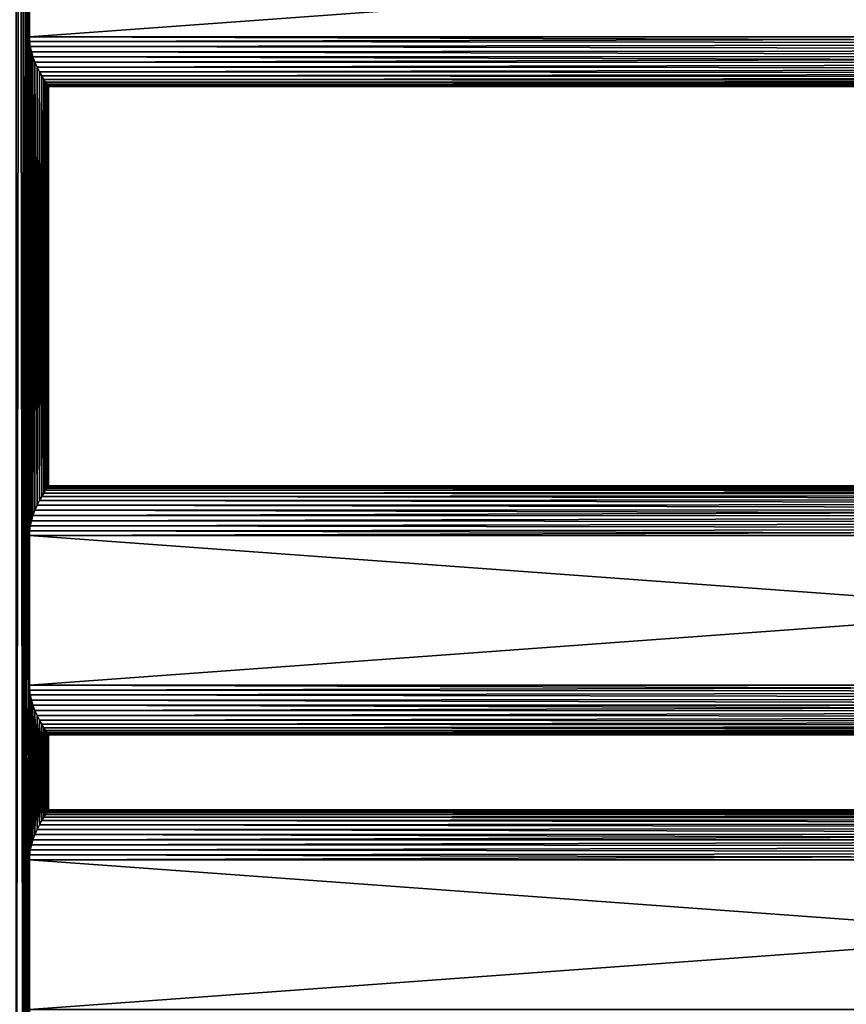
# Model space of a CAD drawing. Extents: x 0 to 500, y -78 to 1006.
# Tile 118 of 256: x 84 to 250, y 96 to 294. Entities that reach past the tile are written whole.
import ezdxf

# ---------------------------------------------------------------- set-up
doc = ezdxf.new("R2010")
doc.units = 0
doc.header["$LTSCALE"] = 65.185185
for name, color, linetype in [('13', 7, 'CONTINUOUS'), ('14', 7, 'CONTINUOUS'), ('15', 7, 'CONTINUOUS'), ('3', 7, 'CONTINUOUS'), ('57', 7, 'CONTINUOUS'), ('58', 7, 'CONTINUOUS'), ('59', 7, 'CONTINUOUS'), ('60', 7, 'CONTINUOUS'), ('74', 7, 'CONTINUOUS'), ('75', 7, 'CONTINUOUS'), ('77', 7, 'CONTINUOUS')]:
    doc.layers.add(name, color=color, linetype=linetype)

msp = doc.modelspace()

# ---------------------------------------------------------------- linework, layer by layer
at = {"layer": '13', "color": 7, "linetype": 'CONTINUOUS'}
for points in [[(86.18, 95.2, -10), (86.18, 125.2, -10), (498, 125.2, -10), (86.18, 95.2, -10)], [(498, 95.2, -10), (86.18, 95.2, -10), (498, 125.2, -10), (498, 95.2, -10)]]:
    msp.add_3dface(points, dxfattribs=at)
at = {"layer": '14', "color": 7, "linetype": 'CONTINUOUS'}
for points in [[(89.06, 133.73, -5.21), (89.4, 134.28, -4.19), (498, 134.08, -4.6), (89.06, 133.73, -5.21)], [(89.4, 134.28, 4.2), (89.06, 133.73, 5.21), (498, 134.08, 4.6), (89.4, 134.28, 4.2)], [(89.4, 134.28, -4.19), (89.66, 134.69, -3.15), (498, 134.62, -3.35), (89.4, 134.28, -4.19)], [(89.66, 134.69, 3.15), (89.4, 134.28, 4.2), (498, 134.62, 3.35), (89.66, 134.69, 3.15)], [(498, 134.08, -4.6), (89.4, 134.28, -4.19), (498, 134.62, -3.35), (498, 134.08, -4.6)], [(498, 134.62, 3.35), (89.4, 134.28, 4.2), (498, 134.08, 4.6), (498, 134.62, 3.35)], [(89.85, 134.98, 2.11), (89.66, 134.69, 3.15), (498, 134.99, 2.03), (89.85, 134.98, 2.11)], [(498, 134.99, 2.03), (89.66, 134.69, 3.15), (498, 134.62, 3.35), (498, 134.99, 2.03)], [(89.66, 134.69, -3.15), (89.85, 134.98, -2.11), (498, 134.62, -3.35), (89.66, 134.69, -3.15)], [(89.85, 134.98, -2.11), (89.96, 135.14, -1.05), (498, 134.99, -2.03), (89.85, 134.98, -2.11)], [(89.96, 135.14, 1.05), (89.85, 134.98, 2.11), (498, 134.99, 2.03), (89.96, 135.14, 1.05)], [(498, 134.62, -3.35), (89.85, 134.98, -2.11), (498, 134.99, -2.03), (498, 134.62, -3.35)], [(89.96, 135.14, -1.05), (90, 135.2, 0), (498, 135.18, -0.68), (89.96, 135.14, -1.05)], [(90, 135.2, 0), (89.96, 135.14, 1.05), (498, 135.18, 0.68), (90, 135.2, 0)], [(498, 134.99, -2.03), (89.96, 135.14, -1.05), (498, 135.18, -0.68), (498, 134.99, -2.03)], [(498, 135.18, 0.68), (89.96, 135.14, 1.05), (498, 134.99, 2.03), (498, 135.18, 0.68)], [(498, 135.18, -0.68), (90, 135.2, 0), (498, 135.18, 0.68), (498, 135.18, -0.68)], [(88.21, 132.23, -7.11), (88.66, 133.05, -6.2), (498, 132.51, -6.83), (88.21, 132.23, -7.11)], [(88.66, 133.05, 6.2), (88.21, 132.23, 7.11), (498, 132.51, 6.83), (88.66, 133.05, 6.2)], [(498, 131.51, -7.76), (88.21, 132.23, -7.11), (498, 132.51, -6.83), (498, 131.51, -7.76)], [(498, 132.51, 6.83), (88.21, 132.23, 7.11), (498, 131.51, 7.76), (498, 132.51, 6.83)], [(88.66, 133.05, -6.2), (89.06, 133.73, -5.21), (498, 133.37, -5.77), (88.66, 133.05, -6.2)], [(89.06, 133.73, 5.21), (88.66, 133.05, 6.2), (498, 133.37, 5.77), (89.06, 133.73, 5.21)], [(498, 132.51, -6.83), (88.66, 133.05, -6.2), (498, 133.37, -5.77), (498, 132.51, -6.83)], [(498, 133.37, 5.77), (88.66, 133.05, 6.2), (498, 132.51, 6.83), (498, 133.37, 5.77)], [(498, 133.37, -5.77), (89.06, 133.73, -5.21), (498, 134.08, -4.6), (498, 133.37, -5.77)], [(498, 134.08, 4.6), (89.06, 133.73, 5.21), (498, 133.37, 5.77), (498, 134.08, 4.6)], [(87.28, 130.27, 8.62), (86.88, 129.22, 9.16), (498, 130.4, 8.54), (87.28, 130.27, 8.62)], [(498, 130.4, 8.54), (86.88, 129.22, 9.16), (498, 129.18, 9.17), (498, 130.4, 8.54)], [(87.28, 130.27, -8.62), (87.73, 131.29, -7.93), (498, 130.4, -8.54), (87.28, 130.27, -8.62)], [(87.73, 131.29, 7.93), (87.28, 130.27, 8.62), (498, 130.4, 8.54), (87.73, 131.29, 7.93)], [(498, 129.18, -9.17), (87.28, 130.27, -8.62), (498, 130.4, -8.54), (498, 129.18, -9.17)], [(87.73, 131.29, -7.93), (88.21, 132.23, -7.11), (498, 131.51, -7.76), (87.73, 131.29, -7.93)], [(88.21, 132.23, 7.11), (87.73, 131.29, 7.93), (498, 131.51, 7.76), (88.21, 132.23, 7.11)], [(498, 130.4, -8.54), (87.73, 131.29, -7.93), (498, 131.51, -7.76), (498, 130.4, -8.54)], [(498, 131.51, 7.76), (87.73, 131.29, 7.93), (498, 130.4, 8.54), (498, 131.51, 7.76)], [(86.57, 128.18, -9.55), (86.88, 129.22, -9.16), (498, 129.18, -9.17), (86.57, 128.18, -9.55)], [(86.88, 129.22, 9.16), (86.57, 128.18, 9.55), (498, 129.18, 9.17), (86.88, 129.22, 9.16)], [(498, 127.9, -9.63), (86.57, 128.18, -9.55), (498, 129.18, -9.17), (498, 127.9, -9.63)], [(498, 129.18, 9.17), (86.57, 128.18, 9.55), (498, 127.9, 9.63), (498, 129.18, 9.17)], [(86.88, 129.22, -9.16), (87.28, 130.27, -8.62), (498, 129.18, -9.17), (86.88, 129.22, -9.16)], [(86.22, 126.17, 9.95), (86.18, 125.2, 10), (498, 126.56, 9.91), (86.22, 126.17, 9.95)], [(498, 126.56, 9.91), (86.18, 125.2, 10), (498, 125.2, 10), (498, 126.56, 9.91)], [(86.22, 126.17, -9.95), (86.35, 127.16, -9.81), (498, 126.56, -9.91), (86.22, 126.17, -9.95)], [(86.35, 127.16, 9.81), (86.22, 126.17, 9.95), (498, 126.56, 9.91), (86.35, 127.16, 9.81)], [(498, 125.2, -10), (86.22, 126.17, -9.95), (498, 126.56, -9.91), (498, 125.2, -10)], [(86.35, 127.16, -9.81), (86.57, 128.18, -9.55), (498, 127.9, -9.63), (86.35, 127.16, -9.81)], [(86.57, 128.18, 9.55), (86.35, 127.16, 9.81), (498, 127.9, 9.63), (86.57, 128.18, 9.55)], [(498, 126.56, -9.91), (86.35, 127.16, -9.81), (498, 127.9, -9.63), (498, 126.56, -9.91)], [(498, 127.9, 9.63), (86.35, 127.16, 9.81), (498, 126.56, 9.91), (498, 127.9, 9.63)], [(86.18, 125.2, -10), (86.22, 126.17, -9.95), (498, 125.2, -10), (86.18, 125.2, -10)]]:
    msp.add_3dface(points, dxfattribs=at)
at = {"layer": '15', "color": 7, "linetype": 'CONTINUOUS'}
for points in [[(86.18, 125.2, 10), (86.18, 95.2, 10), (498, 95.2, 10), (86.18, 125.2, 10)], [(86.18, 125.2, 10), (498, 95.2, 10), (498, 125.2, 10), (86.18, 125.2, 10)]]:
    msp.add_3dface(points, dxfattribs=at)
at = {"layer": '3', "color": 7, "linetype": 'CONTINUOUS'}
for points in [[(84.95, 998.4, 11.23), (83.52, 998.4, 12.34), (84.95, 2, 11.23), (84.95, 998.4, 11.23)], [(84.95, 2, 11.23), (83.52, 998.4, 12.34), (83.52, 2, 12.34), (84.95, 2, 11.23)], [(83.52, 998.4, -12.34), (84.95, 998.4, -11.23), (83.52, 2, -12.34), (83.52, 998.4, -12.34)], [(83.52, 2, -12.34), (84.95, 998.4, -11.23), (84.95, 2, -11.23), (83.52, 2, -12.34)], [(86.18, 30.2, 10), (86.18, 60.2, 10), (84.95, 998.4, 11.23), (86.18, 30.2, 10)], [(86.18, 30.2, 10), (84.95, 998.4, 11.23), (84.95, 2, 11.23), (86.18, 30.2, 10)], [(86.18, 60.2, 10), (86.18, 95.2, 10), (84.95, 998.4, 11.23), (86.18, 60.2, 10)], [(86.18, 95.2, 10), (86.18, 125.2, 10), (84.95, 998.4, 11.23), (86.18, 95.2, 10)], [(86.18, 125.2, 10), (86.18, 160.2, 10), (84.95, 998.4, 11.23), (86.18, 125.2, 10)], [(86.18, 160.2, 10), (86.18, 190.2, 10), (84.95, 998.4, 11.23), (86.18, 160.2, 10)], [(86.18, 190.2, 10), (86.18, 290.2, 10), (84.95, 998.4, 11.23), (86.18, 190.2, 10)], [(86.18, 290.2, 10), (86.18, 320.2, 10), (84.95, 998.4, 11.23), (86.18, 290.2, 10)], [(84.95, 998.4, -11.23), (86.18, 970.2, -10), (84.95, 2, -11.23), (84.95, 998.4, -11.23)], [(86.18, 970.2, -10), (86.18, 940.2, -10), (84.95, 2, -11.23), (86.18, 970.2, -10)], [(86.18, 940.2, -10), (86.18, 905.2, -10), (84.95, 2, -11.23), (86.18, 940.2, -10)], [(86.18, 905.2, -10), (86.18, 875.2, -10), (84.95, 2, -11.23), (86.18, 905.2, -10)], [(86.18, 875.2, -10), (86.18, 840.2, -10), (84.95, 2, -11.23), (86.18, 875.2, -10)], [(86.18, 840.2, -10), (86.18, 810.2, -10), (84.95, 2, -11.23), (86.18, 840.2, -10)], [(86.18, 810.2, -10), (86.18, 710.2, -10), (84.95, 2, -11.23), (86.18, 810.2, -10)], [(86.18, 710.2, -10), (86.18, 680.2, -10), (84.95, 2, -11.23), (86.18, 710.2, -10)], [(86.18, 680.2, -10), (86.18, 645.2, -10), (84.95, 2, -11.23), (86.18, 680.2, -10)], [(86.18, 645.2, -10), (86.18, 615.2, -10), (84.95, 2, -11.23), (86.18, 645.2, -10)], [(86.18, 615.2, -10), (86.18, 580.2, -10), (84.95, 2, -11.23), (86.18, 615.2, -10)], [(86.18, 580.2, -10), (86.18, 550.2, -10), (84.95, 2, -11.23), (86.18, 580.2, -10)], [(86.18, 550.2, -10), (86.18, 450.2, -10), (84.95, 2, -11.23), (86.18, 550.2, -10)], [(86.18, 450.2, -10), (86.18, 420.2, -10), (84.95, 2, -11.23), (86.18, 450.2, -10)], [(86.18, 420.2, -10), (86.18, 385.2, -10), (84.95, 2, -11.23), (86.18, 420.2, -10)], [(86.18, 385.2, -10), (86.18, 355.2, -10), (84.95, 2, -11.23), (86.18, 385.2, -10)], [(86.18, 355.2, -10), (86.18, 320.2, -10), (84.95, 2, -11.23), (86.18, 355.2, -10)], [(86.18, 320.2, -10), (86.18, 290.2, -10), (84.95, 2, -11.23), (86.18, 320.2, -10)], [(86.18, 290.2, -10), (86.18, 190.2, -10), (84.95, 2, -11.23), (86.18, 290.2, -10)], [(86.22, 289.23, -9.95), (86.18, 190.2, -10), (86.18, 290.2, -10), (86.22, 289.23, -9.95)], [(86.18, 190.2, 10), (86.22, 191.17, 9.95), (86.18, 290.2, 10), (86.18, 190.2, 10)], [(86.18, 290.2, 10), (86.22, 191.17, 9.95), (86.22, 289.23, 9.95), (86.18, 290.2, 10)], [(86.22, 191.17, -9.95), (86.18, 190.2, -10), (86.22, 289.23, -9.95), (86.22, 191.17, -9.95)], [(86.35, 288.24, -9.81), (86.22, 191.17, -9.95), (86.22, 289.23, -9.95), (86.35, 288.24, -9.81)], [(86.22, 191.17, 9.95), (86.35, 192.16, 9.81), (86.22, 289.23, 9.95), (86.22, 191.17, 9.95)], [(86.22, 289.23, 9.95), (86.35, 192.16, 9.81), (86.35, 288.24, 9.81), (86.22, 289.23, 9.95)], [(86.35, 192.16, -9.81), (86.22, 191.17, -9.95), (86.35, 288.24, -9.81), (86.35, 192.16, -9.81)], [(86.57, 287.22, -9.55), (86.35, 192.16, -9.81), (86.35, 288.24, -9.81), (86.57, 287.22, -9.55)], [(86.35, 192.16, 9.81), (86.57, 193.18, 9.55), (86.35, 288.24, 9.81), (86.35, 192.16, 9.81)], [(86.35, 288.24, 9.81), (86.57, 193.18, 9.55), (86.57, 287.22, 9.55), (86.35, 288.24, 9.81)], [(86.57, 193.18, -9.55), (86.35, 192.16, -9.81), (86.57, 287.22, -9.55), (86.57, 193.18, -9.55)], [(86.88, 194.22, -9.16), (86.57, 193.18, -9.55), (86.57, 287.22, -9.55), (86.88, 194.22, -9.16)], [(86.88, 286.18, -9.16), (86.88, 194.22, -9.16), (86.57, 287.22, -9.55), (86.88, 286.18, -9.16)], [(86.57, 193.18, 9.55), (86.88, 194.22, 9.16), (86.57, 287.22, 9.55), (86.57, 193.18, 9.55)], [(86.57, 287.22, 9.55), (86.88, 194.22, 9.16), (86.88, 286.18, 9.16), (86.57, 287.22, 9.55)], [(87.28, 195.27, -8.62), (86.88, 194.22, -9.16), (86.88, 286.18, -9.16), (87.28, 195.27, -8.62)], [(87.28, 285.13, -8.62), (87.28, 195.27, -8.62), (86.88, 286.18, -9.16), (87.28, 285.13, -8.62)], [(86.88, 194.22, 9.16), (87.28, 195.27, 8.62), (86.88, 286.18, 9.16), (86.88, 194.22, 9.16)], [(86.88, 286.18, 9.16), (87.28, 195.27, 8.62), (87.28, 285.13, 8.62), (86.88, 286.18, 9.16)], [(87.73, 196.29, -7.93), (87.28, 195.27, -8.62), (87.28, 285.13, -8.62), (87.73, 196.29, -7.93)], [(87.73, 284.11, -7.93), (87.73, 196.29, -7.93), (87.28, 285.13, -8.62), (87.73, 284.11, -7.93)], [(87.28, 195.27, 8.62), (87.73, 196.29, 7.93), (87.28, 285.13, 8.62), (87.28, 195.27, 8.62)], [(87.28, 285.13, 8.62), (87.73, 196.29, 7.93), (87.73, 284.11, 7.93), (87.28, 285.13, 8.62)], [(88.21, 197.23, -7.11), (87.73, 196.29, -7.93), (87.73, 284.11, -7.93), (88.21, 197.23, -7.11)], [(88.21, 283.17, -7.11), (88.21, 197.23, -7.11), (87.73, 284.11, -7.93), (88.21, 283.17, -7.11)], [(87.73, 196.29, 7.93), (88.21, 197.23, 7.11), (87.73, 284.11, 7.93), (87.73, 196.29, 7.93)], [(87.73, 284.11, 7.93), (88.21, 197.23, 7.11), (88.21, 283.17, 7.11), (87.73, 284.11, 7.93)], [(88.66, 198.05, -6.2), (88.21, 197.23, -7.11), (88.21, 283.17, -7.11), (88.66, 198.05, -6.2)], [(88.66, 282.35, -6.2), (88.66, 198.05, -6.2), (88.21, 283.17, -7.11), (88.66, 282.35, -6.2)], [(88.21, 197.23, 7.11), (88.66, 198.05, 6.2), (88.21, 283.17, 7.11), (88.21, 197.23, 7.11)], [(88.21, 283.17, 7.11), (88.66, 198.05, 6.2), (88.66, 282.35, 6.2), (88.21, 283.17, 7.11)], [(89.06, 198.73, -5.21), (88.66, 198.05, -6.2), (88.66, 282.35, -6.2), (89.06, 198.73, -5.21)], [(89.06, 281.67, -5.21), (89.06, 198.73, -5.21), (88.66, 282.35, -6.2), (89.06, 281.67, -5.21)], [(88.66, 198.05, 6.2), (89.06, 198.73, 5.21), (88.66, 282.35, 6.2), (88.66, 198.05, 6.2)], [(88.66, 282.35, 6.2), (89.06, 198.73, 5.21), (89.06, 281.67, 5.21), (88.66, 282.35, 6.2)], [(89.4, 199.28, -4.19), (89.06, 198.73, -5.21), (89.06, 281.67, -5.21), (89.4, 199.28, -4.19)], [(89.4, 281.12, -4.19), (89.4, 199.28, -4.19), (89.06, 281.67, -5.21), (89.4, 281.12, -4.19)], [(89.06, 198.73, 5.21), (89.4, 199.28, 4.2), (89.06, 281.67, 5.21), (89.06, 198.73, 5.21)], [(89.06, 281.67, 5.21), (89.4, 199.28, 4.2), (89.4, 281.12, 4.19), (89.06, 281.67, 5.21)], [(89.66, 199.69, -3.15), (89.4, 199.28, -4.19), (89.4, 281.12, -4.19), (89.66, 199.69, -3.15)], [(89.66, 280.71, -3.15), (89.66, 199.69, -3.15), (89.4, 281.12, -4.19), (89.66, 280.71, -3.15)], [(89.4, 199.28, 4.2), (89.66, 199.69, 3.15), (89.4, 281.12, 4.19), (89.4, 199.28, 4.2)], [(89.4, 281.12, 4.19), (89.66, 199.69, 3.15), (89.66, 280.71, 3.15), (89.4, 281.12, 4.19)], [(89.85, 199.98, -2.11), (89.66, 199.69, -3.15), (89.66, 280.71, -3.15), (89.85, 199.98, -2.11)], [(89.85, 280.42, -2.11), (89.85, 199.98, -2.11), (89.66, 280.71, -3.15), (89.85, 280.42, -2.11)], [(89.66, 199.69, 3.15), (89.85, 199.98, 2.11), (89.66, 280.71, 3.15), (89.66, 199.69, 3.15)], [(89.66, 280.71, 3.15), (89.85, 199.98, 2.11), (89.85, 280.42, 2.11), (89.66, 280.71, 3.15)], [(89.96, 200.14, -1.05), (89.85, 199.98, -2.11), (89.85, 280.42, -2.11), (89.96, 200.14, -1.05)], [(89.96, 280.26, -1.05), (89.96, 200.14, -1.05), (89.85, 280.42, -2.11), (89.96, 280.26, -1.05)], [(89.85, 199.98, 2.11), (89.96, 200.14, 1.05), (89.85, 280.42, 2.11), (89.85, 199.98, 2.11)], [(89.85, 280.42, 2.11), (89.96, 200.14, 1.05), (89.96, 280.26, 1.05), (89.85, 280.42, 2.11)], [(90, 280.2, 0), (89.96, 200.14, -1.05), (89.96, 280.26, -1.05), (90, 280.2, 0)], [(89.96, 200.14, 1.05), (90, 200.2, 0), (89.96, 280.26, 1.05), (89.96, 200.14, 1.05)], [(89.96, 280.26, 1.05), (90, 200.2, 0), (90, 280.2, 0), (89.96, 280.26, 1.05)], [(90, 200.2, 0), (89.96, 200.14, -1.05), (90, 280.2, 0), (90, 200.2, 0)], [(86.18, 190.2, -10), (86.18, 160.2, -10), (84.95, 2, -11.23), (86.18, 190.2, -10)], [(86.18, 160.2, -10), (86.18, 125.2, -10), (84.95, 2, -11.23), (86.18, 160.2, -10)], [(86.22, 159.23, -9.95), (86.18, 125.2, -10), (86.18, 160.2, -10), (86.22, 159.23, -9.95)], [(86.18, 125.2, 10), (86.22, 126.17, 9.95), (86.18, 160.2, 10), (86.18, 125.2, 10)], [(86.18, 160.2, 10), (86.22, 126.17, 9.95), (86.22, 159.23, 9.95), (86.18, 160.2, 10)], [(86.22, 126.17, -9.95), (86.18, 125.2, -10), (86.22, 159.23, -9.95), (86.22, 126.17, -9.95)], [(86.35, 158.24, -9.81), (86.22, 126.17, -9.95), (86.22, 159.23, -9.95), (86.35, 158.24, -9.81)], [(86.22, 126.17, 9.95), (86.35, 127.16, 9.81), (86.22, 159.23, 9.95), (86.22, 126.17, 9.95)], [(86.22, 159.23, 9.95), (86.35, 127.16, 9.81), (86.35, 158.24, 9.81), (86.22, 159.23, 9.95)], [(86.35, 127.16, -9.81), (86.22, 126.17, -9.95), (86.35, 158.24, -9.81), (86.35, 127.16, -9.81)], [(86.57, 157.22, -9.55), (86.35, 127.16, -9.81), (86.35, 158.24, -9.81), (86.57, 157.22, -9.55)], [(86.35, 127.16, 9.81), (86.57, 128.18, 9.55), (86.35, 158.24, 9.81), (86.35, 127.16, 9.81)], [(86.35, 158.24, 9.81), (86.57, 128.18, 9.55), (86.57, 157.22, 9.55), (86.35, 158.24, 9.81)], [(86.57, 128.18, -9.55), (86.35, 127.16, -9.81), (86.57, 157.22, -9.55), (86.57, 128.18, -9.55)], [(86.88, 156.18, -9.16), (86.57, 128.18, -9.55), (86.57, 157.22, -9.55), (86.88, 156.18, -9.16)], [(86.57, 128.18, 9.55), (86.88, 129.22, 9.16), (86.57, 157.22, 9.55), (86.57, 128.18, 9.55)], [(86.57, 157.22, 9.55), (86.88, 129.22, 9.16), (86.88, 156.18, 9.16), (86.57, 157.22, 9.55)], [(86.88, 129.22, -9.16), (86.57, 128.18, -9.55), (86.88, 156.18, -9.16), (86.88, 129.22, -9.16)], [(87.28, 155.13, -8.62), (86.88, 129.22, -9.16), (86.88, 156.18, -9.16), (87.28, 155.13, -8.62)], [(86.88, 129.22, 9.16), (87.28, 130.27, 8.62), (86.88, 156.18, 9.16), (86.88, 129.22, 9.16)], [(86.88, 156.18, 9.16), (87.28, 130.27, 8.62), (87.28, 155.13, 8.62), (86.88, 156.18, 9.16)], [(87.28, 130.27, -8.62), (86.88, 129.22, -9.16), (87.28, 155.13, -8.62), (87.28, 130.27, -8.62)], [(87.73, 154.11, -7.93), (87.28, 130.27, -8.62), (87.28, 155.13, -8.62), (87.73, 154.11, -7.93)], [(87.28, 130.27, 8.62), (87.73, 131.29, 7.93), (87.28, 155.13, 8.62), (87.28, 130.27, 8.62)], [(87.28, 155.13, 8.62), (87.73, 131.29, 7.93), (87.73, 154.11, 7.93), (87.28, 155.13, 8.62)], [(87.73, 131.29, -7.93), (87.28, 130.27, -8.62), (87.73, 154.11, -7.93), (87.73, 131.29, -7.93)], [(88.21, 153.17, -7.11), (87.73, 131.29, -7.93), (87.73, 154.11, -7.93), (88.21, 153.17, -7.11)], [(87.73, 131.29, 7.93), (88.21, 132.23, 7.11), (87.73, 154.11, 7.93), (87.73, 131.29, 7.93)], [(87.73, 154.11, 7.93), (88.21, 132.23, 7.11), (88.21, 153.17, 7.11), (87.73, 154.11, 7.93)], [(88.21, 132.23, -7.11), (87.73, 131.29, -7.93), (88.21, 153.17, -7.11), (88.21, 132.23, -7.11)], [(88.66, 152.35, -6.2), (88.21, 132.23, -7.11), (88.21, 153.17, -7.11), (88.66, 152.35, -6.2)], [(88.21, 132.23, 7.11), (88.66, 133.05, 6.2), (88.21, 153.17, 7.11), (88.21, 132.23, 7.11)], [(88.21, 153.17, 7.11), (88.66, 133.05, 6.2), (88.66, 152.35, 6.2), (88.21, 153.17, 7.11)], [(88.66, 133.05, -6.2), (88.21, 132.23, -7.11), (88.66, 152.35, -6.2), (88.66, 133.05, -6.2)], [(89.06, 151.67, -5.21), (88.66, 133.05, -6.2), (88.66, 152.35, -6.2), (89.06, 151.67, -5.21)], [(88.66, 133.05, 6.2), (89.06, 133.73, 5.21), (88.66, 152.35, 6.2), (88.66, 133.05, 6.2)], [(88.66, 152.35, 6.2), (89.06, 133.73, 5.21), (89.06, 151.67, 5.21), (88.66, 152.35, 6.2)], [(89.06, 133.73, -5.21), (88.66, 133.05, -6.2), (89.06, 151.67, -5.21), (89.06, 133.73, -5.21)], [(89.4, 151.12, -4.2), (89.06, 133.73, -5.21), (89.06, 151.67, -5.21), (89.4, 151.12, -4.2)], [(89.06, 133.73, 5.21), (89.4, 134.28, 4.2), (89.06, 151.67, 5.21), (89.06, 133.73, 5.21)], [(89.06, 151.67, 5.21), (89.4, 134.28, 4.2), (89.4, 151.12, 4.19), (89.06, 151.67, 5.21)], [(89.4, 134.28, -4.19), (89.06, 133.73, -5.21), (89.4, 151.12, -4.2), (89.4, 134.28, -4.19)], [(89.66, 150.71, -3.15), (89.4, 134.28, -4.19), (89.4, 151.12, -4.2), (89.66, 150.71, -3.15)], [(89.4, 134.28, 4.2), (89.66, 134.69, 3.15), (89.4, 151.12, 4.19), (89.4, 134.28, 4.2)], [(89.4, 151.12, 4.19), (89.66, 134.69, 3.15), (89.66, 150.71, 3.15), (89.4, 151.12, 4.19)], [(89.66, 134.69, -3.15), (89.4, 134.28, -4.19), (89.66, 150.71, -3.15), (89.66, 134.69, -3.15)], [(89.85, 150.42, -2.11), (89.66, 134.69, -3.15), (89.66, 150.71, -3.15), (89.85, 150.42, -2.11)], [(89.66, 134.69, 3.15), (89.85, 134.98, 2.11), (89.66, 150.71, 3.15), (89.66, 134.69, 3.15)], [(89.66, 150.71, 3.15), (89.85, 134.98, 2.11), (89.85, 150.42, 2.11), (89.66, 150.71, 3.15)], [(89.85, 134.98, -2.11), (89.66, 134.69, -3.15), (89.85, 150.42, -2.11), (89.85, 134.98, -2.11)], [(89.96, 150.26, -1.05), (89.85, 134.98, -2.11), (89.85, 150.42, -2.11), (89.96, 150.26, -1.05)], [(89.85, 134.98, 2.11), (89.96, 135.14, 1.05), (89.85, 150.42, 2.11), (89.85, 134.98, 2.11)], [(89.85, 150.42, 2.11), (89.96, 135.14, 1.05), (89.96, 150.26, 1.05), (89.85, 150.42, 2.11)], [(89.96, 135.14, -1.05), (89.85, 134.98, -2.11), (89.96, 150.26, -1.05), (89.96, 135.14, -1.05)], [(90, 150.2, 0), (89.96, 135.14, -1.05), (89.96, 150.26, -1.05), (90, 150.2, 0)], [(89.96, 135.14, 1.05), (90, 135.2, 0), (89.96, 150.26, 1.05), (89.96, 135.14, 1.05)], [(89.96, 150.26, 1.05), (90, 135.2, 0), (90, 150.2, 0), (89.96, 150.26, 1.05)], [(90, 135.2, 0), (89.96, 135.14, -1.05), (90, 150.2, 0), (90, 135.2, 0)], [(86.18, 125.2, -10), (86.18, 95.2, -10), (84.95, 2, -11.23), (86.18, 125.2, -10)]]:
    msp.add_3dface(points, dxfattribs=at)
at = {"layer": '57', "color": 7, "linetype": 'CONTINUOUS'}
for points in [[(86.18, 160.2, 10), (86.22, 159.23, 9.95), (498, 160.2, 10), (86.18, 160.2, 10)], [(86.22, 159.23, -9.95), (86.18, 160.2, -10), (498, 158.84, -9.91), (86.22, 159.23, -9.95)], [(498, 158.84, -9.91), (86.18, 160.2, -10), (498, 160.2, -10), (498, 158.84, -9.91)], [(498, 160.2, 10), (86.22, 159.23, 9.95), (498, 158.84, 9.91), (498, 160.2, 10)], [(86.22, 159.23, 9.95), (86.35, 158.24, 9.81), (498, 158.84, 9.91), (86.22, 159.23, 9.95)], [(86.35, 158.24, -9.81), (86.22, 159.23, -9.95), (498, 158.84, -9.91), (86.35, 158.24, -9.81)], [(498, 158.84, 9.91), (86.35, 158.24, 9.81), (498, 157.5, 9.63), (498, 158.84, 9.91)], [(498, 157.5, -9.63), (86.35, 158.24, -9.81), (498, 158.84, -9.91), (498, 157.5, -9.63)], [(86.35, 158.24, 9.81), (86.57, 157.22, 9.55), (498, 157.5, 9.63), (86.35, 158.24, 9.81)], [(86.57, 157.22, -9.55), (86.35, 158.24, -9.81), (498, 157.5, -9.63), (86.57, 157.22, -9.55)], [(498, 157.5, 9.63), (86.57, 157.22, 9.55), (498, 156.22, 9.17), (498, 157.5, 9.63)], [(498, 156.22, -9.17), (86.57, 157.22, -9.55), (498, 157.5, -9.63), (498, 156.22, -9.17)], [(86.57, 157.22, 9.55), (86.88, 156.18, 9.16), (498, 156.22, 9.17), (86.57, 157.22, 9.55)], [(86.88, 156.18, -9.16), (86.57, 157.22, -9.55), (498, 156.22, -9.17), (86.88, 156.18, -9.16)], [(86.88, 156.18, 9.16), (87.28, 155.13, 8.62), (498, 156.22, 9.17), (86.88, 156.18, 9.16)], [(498, 155, -8.54), (86.88, 156.18, -9.16), (498, 156.22, -9.17), (498, 155, -8.54)], [(87.28, 155.13, -8.62), (86.88, 156.18, -9.16), (498, 155, -8.54), (87.28, 155.13, -8.62)], [(498, 156.22, 9.17), (87.28, 155.13, 8.62), (498, 155, 8.54), (498, 156.22, 9.17)], [(87.28, 155.13, 8.62), (87.73, 154.11, 7.93), (498, 155, 8.54), (87.28, 155.13, 8.62)], [(87.73, 154.11, -7.93), (87.28, 155.13, -8.62), (498, 155, -8.54), (87.73, 154.11, -7.93)], [(498, 155, 8.54), (87.73, 154.11, 7.93), (498, 153.89, 7.76), (498, 155, 8.54)], [(498, 153.89, -7.76), (87.73, 154.11, -7.93), (498, 155, -8.54), (498, 153.89, -7.76)], [(87.73, 154.11, 7.93), (88.21, 153.17, 7.11), (498, 153.89, 7.76), (87.73, 154.11, 7.93)], [(88.21, 153.17, -7.11), (87.73, 154.11, -7.93), (498, 153.89, -7.76), (88.21, 153.17, -7.11)], [(498, 153.89, 7.76), (88.21, 153.17, 7.11), (498, 152.89, 6.83), (498, 153.89, 7.76)], [(498, 152.89, -6.83), (88.21, 153.17, -7.11), (498, 153.89, -7.76), (498, 152.89, -6.83)], [(88.21, 153.17, 7.11), (88.66, 152.35, 6.2), (498, 152.89, 6.83), (88.21, 153.17, 7.11)], [(88.66, 152.35, -6.2), (88.21, 153.17, -7.11), (498, 152.89, -6.83), (88.66, 152.35, -6.2)], [(498, 152.89, 6.83), (88.66, 152.35, 6.2), (498, 152.03, 5.77), (498, 152.89, 6.83)], [(498, 152.03, -5.77), (88.66, 152.35, -6.2), (498, 152.89, -6.83), (498, 152.03, -5.77)], [(88.66, 152.35, 6.2), (89.06, 151.67, 5.21), (498, 152.03, 5.77), (88.66, 152.35, 6.2)], [(89.06, 151.67, -5.21), (88.66, 152.35, -6.2), (498, 152.03, -5.77), (89.06, 151.67, -5.21)], [(498, 152.03, 5.77), (89.06, 151.67, 5.21), (498, 151.32, 4.6), (498, 152.03, 5.77)], [(498, 151.32, -4.6), (89.06, 151.67, -5.21), (498, 152.03, -5.77), (498, 151.32, -4.6)], [(89.06, 151.67, 5.21), (89.4, 151.12, 4.19), (498, 151.32, 4.6), (89.06, 151.67, 5.21)], [(89.4, 151.12, -4.2), (89.06, 151.67, -5.21), (498, 151.32, -4.6), (89.4, 151.12, -4.2)], [(498, 151.32, 4.6), (89.4, 151.12, 4.19), (498, 150.78, 3.35), (498, 151.32, 4.6)], [(498, 150.78, -3.35), (89.4, 151.12, -4.2), (498, 151.32, -4.6), (498, 150.78, -3.35)], [(89.4, 151.12, 4.19), (89.66, 150.71, 3.15), (498, 150.78, 3.35), (89.4, 151.12, 4.19)], [(89.66, 150.71, -3.15), (89.4, 151.12, -4.2), (498, 150.78, -3.35), (89.66, 150.71, -3.15)], [(89.66, 150.71, 3.15), (89.85, 150.42, 2.11), (498, 150.78, 3.35), (89.66, 150.71, 3.15)], [(498, 150.41, -2.03), (89.66, 150.71, -3.15), (498, 150.78, -3.35), (498, 150.41, -2.03)], [(89.85, 150.42, -2.11), (89.66, 150.71, -3.15), (498, 150.41, -2.03), (89.85, 150.42, -2.11)], [(498, 150.78, 3.35), (89.85, 150.42, 2.11), (498, 150.41, 2.03), (498, 150.78, 3.35)], [(89.85, 150.42, 2.11), (89.96, 150.26, 1.05), (498, 150.41, 2.03), (89.85, 150.42, 2.11)], [(89.96, 150.26, -1.05), (89.85, 150.42, -2.11), (498, 150.41, -2.03), (89.96, 150.26, -1.05)], [(498, 150.41, 2.03), (89.96, 150.26, 1.05), (498, 150.22, 0.68), (498, 150.41, 2.03)], [(498, 150.22, -0.68), (89.96, 150.26, -1.05), (498, 150.41, -2.03), (498, 150.22, -0.68)], [(89.96, 150.26, 1.05), (90, 150.2, 0), (498, 150.22, 0.68), (89.96, 150.26, 1.05)], [(90, 150.2, 0), (89.96, 150.26, -1.05), (498, 150.22, -0.68), (90, 150.2, 0)], [(498, 150.22, 0.68), (90, 150.2, 0), (498, 150.22, -0.68), (498, 150.22, 0.68)]]:
    msp.add_3dface(points, dxfattribs=at)
at = {"layer": '58', "color": 7, "linetype": 'CONTINUOUS'}
for points in [[(86.18, 160.2, -10), (86.18, 190.2, -10), (498, 190.2, -10), (86.18, 160.2, -10)], [(498, 160.2, -10), (86.18, 160.2, -10), (498, 190.2, -10), (498, 160.2, -10)]]:
    msp.add_3dface(points, dxfattribs=at)
at = {"layer": '59', "color": 7, "linetype": 'CONTINUOUS'}
for points in [[(89.4, 199.28, -4.19), (89.66, 199.69, -3.15), (498, 199.62, -3.35), (89.4, 199.28, -4.19)], [(89.66, 199.69, 3.15), (89.4, 199.28, 4.2), (498, 199.62, 3.35), (89.66, 199.69, 3.15)], [(498, 199.08, -4.6), (89.4, 199.28, -4.19), (498, 199.62, -3.35), (498, 199.08, -4.6)], [(498, 199.62, 3.35), (89.4, 199.28, 4.2), (498, 199.08, 4.6), (498, 199.62, 3.35)], [(89.85, 199.98, 2.11), (89.66, 199.69, 3.15), (498, 199.99, 2.03), (89.85, 199.98, 2.11)], [(498, 199.99, 2.03), (89.66, 199.69, 3.15), (498, 199.62, 3.35), (498, 199.99, 2.03)], [(89.66, 199.69, -3.15), (89.85, 199.98, -2.11), (498, 199.62, -3.35), (89.66, 199.69, -3.15)], [(89.85, 199.98, -2.11), (89.96, 200.14, -1.05), (498, 199.99, -2.03), (89.85, 199.98, -2.11)], [(89.96, 200.14, 1.05), (89.85, 199.98, 2.11), (498, 199.99, 2.03), (89.96, 200.14, 1.05)], [(498, 199.62, -3.35), (89.85, 199.98, -2.11), (498, 199.99, -2.03), (498, 199.62, -3.35)], [(89.96, 200.14, -1.05), (90, 200.2, 0), (498, 200.18, -0.68), (89.96, 200.14, -1.05)], [(90, 200.2, 0), (89.96, 200.14, 1.05), (498, 200.18, 0.68), (90, 200.2, 0)], [(498, 199.99, -2.03), (89.96, 200.14, -1.05), (498, 200.18, -0.68), (498, 199.99, -2.03)], [(498, 200.18, 0.68), (89.96, 200.14, 1.05), (498, 199.99, 2.03), (498, 200.18, 0.68)], [(498, 200.18, -0.68), (90, 200.2, 0), (498, 200.18, 0.68), (498, 200.18, -0.68)], [(88.21, 197.23, -7.11), (88.66, 198.05, -6.2), (498, 197.51, -6.83), (88.21, 197.23, -7.11)], [(88.66, 198.05, 6.2), (88.21, 197.23, 7.11), (498, 197.51, 6.83), (88.66, 198.05, 6.2)], [(498, 196.51, -7.76), (88.21, 197.23, -7.11), (498, 197.51, -6.83), (498, 196.51, -7.76)], [(498, 197.51, 6.83), (88.21, 197.23, 7.11), (498, 196.51, 7.76), (498, 197.51, 6.83)], [(88.66, 198.05, -6.2), (89.06, 198.73, -5.21), (498, 198.37, -5.77), (88.66, 198.05, -6.2)], [(89.06, 198.73, 5.21), (88.66, 198.05, 6.2), (498, 198.37, 5.77), (89.06, 198.73, 5.21)], [(498, 197.51, -6.83), (88.66, 198.05, -6.2), (498, 198.37, -5.77), (498, 197.51, -6.83)], [(498, 198.37, 5.77), (88.66, 198.05, 6.2), (498, 197.51, 6.83), (498, 198.37, 5.77)], [(89.06, 198.73, -5.21), (89.4, 199.28, -4.19), (498, 199.08, -4.6), (89.06, 198.73, -5.21)], [(89.4, 199.28, 4.2), (89.06, 198.73, 5.21), (498, 199.08, 4.6), (89.4, 199.28, 4.2)], [(498, 198.37, -5.77), (89.06, 198.73, -5.21), (498, 199.08, -4.6), (498, 198.37, -5.77)], [(498, 199.08, 4.6), (89.06, 198.73, 5.21), (498, 198.37, 5.77), (498, 199.08, 4.6)], [(87.28, 195.27, -8.62), (87.73, 196.29, -7.93), (498, 195.4, -8.54), (87.28, 195.27, -8.62)], [(87.73, 196.29, 7.93), (87.28, 195.27, 8.62), (498, 195.4, 8.54), (87.73, 196.29, 7.93)], [(87.73, 196.29, -7.93), (88.21, 197.23, -7.11), (498, 196.51, -7.76), (87.73, 196.29, -7.93)], [(88.21, 197.23, 7.11), (87.73, 196.29, 7.93), (498, 196.51, 7.76), (88.21, 197.23, 7.11)], [(498, 195.4, -8.54), (87.73, 196.29, -7.93), (498, 196.51, -7.76), (498, 195.4, -8.54)], [(498, 196.51, 7.76), (87.73, 196.29, 7.93), (498, 195.4, 8.54), (498, 196.51, 7.76)], [(86.57, 193.18, -9.55), (86.88, 194.22, -9.16), (498, 194.18, -9.17), (86.57, 193.18, -9.55)], [(86.88, 194.22, 9.16), (86.57, 193.18, 9.55), (498, 194.18, 9.17), (86.88, 194.22, 9.16)], [(498, 192.9, -9.63), (86.57, 193.18, -9.55), (498, 194.18, -9.17), (498, 192.9, -9.63)], [(498, 194.18, 9.17), (86.57, 193.18, 9.55), (498, 192.9, 9.63), (498, 194.18, 9.17)], [(87.28, 195.27, 8.62), (86.88, 194.22, 9.16), (498, 195.4, 8.54), (87.28, 195.27, 8.62)], [(498, 195.4, 8.54), (86.88, 194.22, 9.16), (498, 194.18, 9.17), (498, 195.4, 8.54)], [(86.88, 194.22, -9.16), (87.28, 195.27, -8.62), (498, 194.18, -9.17), (86.88, 194.22, -9.16)], [(498, 194.18, -9.17), (87.28, 195.27, -8.62), (498, 195.4, -8.54), (498, 194.18, -9.17)], [(86.22, 191.17, 9.95), (86.18, 190.2, 10), (498, 191.56, 9.91), (86.22, 191.17, 9.95)], [(498, 191.56, 9.91), (86.18, 190.2, 10), (498, 190.2, 10), (498, 191.56, 9.91)], [(86.22, 191.17, -9.95), (86.35, 192.16, -9.81), (498, 191.56, -9.91), (86.22, 191.17, -9.95)], [(86.35, 192.16, 9.81), (86.22, 191.17, 9.95), (498, 191.56, 9.91), (86.35, 192.16, 9.81)], [(498, 190.2, -10), (86.22, 191.17, -9.95), (498, 191.56, -9.91), (498, 190.2, -10)], [(86.35, 192.16, -9.81), (86.57, 193.18, -9.55), (498, 192.9, -9.63), (86.35, 192.16, -9.81)], [(86.57, 193.18, 9.55), (86.35, 192.16, 9.81), (498, 192.9, 9.63), (86.57, 193.18, 9.55)], [(498, 191.56, -9.91), (86.35, 192.16, -9.81), (498, 192.9, -9.63), (498, 191.56, -9.91)], [(498, 192.9, 9.63), (86.35, 192.16, 9.81), (498, 191.56, 9.91), (498, 192.9, 9.63)], [(86.18, 190.2, -10), (86.22, 191.17, -9.95), (498, 190.2, -10), (86.18, 190.2, -10)]]:
    msp.add_3dface(points, dxfattribs=at)
at = {"layer": '60', "color": 7, "linetype": 'CONTINUOUS'}
for points in [[(86.18, 190.2, 10), (86.18, 160.2, 10), (498, 160.2, 10), (86.18, 190.2, 10)], [(86.18, 190.2, 10), (498, 160.2, 10), (498, 190.2, 10), (86.18, 190.2, 10)]]:
    msp.add_3dface(points, dxfattribs=at)
at = {"layer": '74', "color": 7, "linetype": 'CONTINUOUS'}
for points in [[(86.18, 290.2, 10), (86.22, 289.23, 9.95), (498, 290.2, 10), (86.18, 290.2, 10)], [(86.22, 289.23, -9.95), (86.18, 290.2, -10), (498, 288.84, -9.91), (86.22, 289.23, -9.95)], [(498, 288.84, -9.91), (86.18, 290.2, -10), (498, 290.2, -10), (498, 288.84, -9.91)], [(498, 290.2, 10), (86.22, 289.23, 9.95), (498, 288.84, 9.91), (498, 290.2, 10)], [(86.22, 289.23, 9.95), (86.35, 288.24, 9.81), (498, 288.84, 9.91), (86.22, 289.23, 9.95)], [(86.35, 288.24, -9.81), (86.22, 289.23, -9.95), (498, 288.84, -9.91), (86.35, 288.24, -9.81)], [(498, 288.84, 9.91), (86.35, 288.24, 9.81), (498, 287.5, 9.63), (498, 288.84, 9.91)], [(498, 287.5, -9.63), (86.35, 288.24, -9.81), (498, 288.84, -9.91), (498, 287.5, -9.63)], [(86.35, 288.24, 9.81), (86.57, 287.22, 9.55), (498, 287.5, 9.63), (86.35, 288.24, 9.81)], [(86.57, 287.22, -9.55), (86.35, 288.24, -9.81), (498, 287.5, -9.63), (86.57, 287.22, -9.55)], [(498, 287.5, 9.63), (86.57, 287.22, 9.55), (498, 286.22, 9.17), (498, 287.5, 9.63)], [(498, 286.22, -9.17), (86.57, 287.22, -9.55), (498, 287.5, -9.63), (498, 286.22, -9.17)], [(86.57, 287.22, 9.55), (86.88, 286.18, 9.16), (498, 286.22, 9.17), (86.57, 287.22, 9.55)], [(86.88, 286.18, -9.16), (86.57, 287.22, -9.55), (498, 286.22, -9.17), (86.88, 286.18, -9.16)], [(86.88, 286.18, 9.16), (87.28, 285.13, 8.62), (498, 286.22, 9.17), (86.88, 286.18, 9.16)], [(498, 285, -8.54), (86.88, 286.18, -9.16), (498, 286.22, -9.17), (498, 285, -8.54)], [(87.28, 285.13, -8.62), (86.88, 286.18, -9.16), (498, 285, -8.54), (87.28, 285.13, -8.62)], [(498, 286.22, 9.17), (87.28, 285.13, 8.62), (498, 285, 8.54), (498, 286.22, 9.17)], [(87.28, 285.13, 8.62), (87.73, 284.11, 7.93), (498, 285, 8.54), (87.28, 285.13, 8.62)], [(87.73, 284.11, -7.93), (87.28, 285.13, -8.62), (498, 285, -8.54), (87.73, 284.11, -7.93)], [(498, 285, 8.54), (87.73, 284.11, 7.93), (498, 283.89, 7.76), (498, 285, 8.54)], [(498, 283.89, -7.76), (87.73, 284.11, -7.93), (498, 285, -8.54), (498, 283.89, -7.76)], [(87.73, 284.11, 7.93), (88.21, 283.17, 7.11), (498, 283.89, 7.76), (87.73, 284.11, 7.93)], [(88.21, 283.17, -7.11), (87.73, 284.11, -7.93), (498, 283.89, -7.76), (88.21, 283.17, -7.11)], [(498, 283.89, 7.76), (88.21, 283.17, 7.11), (498, 282.89, 6.83), (498, 283.89, 7.76)], [(498, 282.89, -6.83), (88.21, 283.17, -7.11), (498, 283.89, -7.76), (498, 282.89, -6.83)], [(88.21, 283.17, 7.11), (88.66, 282.35, 6.2), (498, 282.89, 6.83), (88.21, 283.17, 7.11)], [(88.66, 282.35, -6.2), (88.21, 283.17, -7.11), (498, 282.89, -6.83), (88.66, 282.35, -6.2)], [(498, 282.89, 6.83), (88.66, 282.35, 6.2), (498, 282.03, 5.77), (498, 282.89, 6.83)], [(498, 282.03, -5.77), (88.66, 282.35, -6.2), (498, 282.89, -6.83), (498, 282.03, -5.77)], [(88.66, 282.35, 6.2), (89.06, 281.67, 5.21), (498, 282.03, 5.77), (88.66, 282.35, 6.2)], [(89.06, 281.67, -5.21), (88.66, 282.35, -6.2), (498, 282.03, -5.77), (89.06, 281.67, -5.21)], [(498, 282.03, 5.77), (89.06, 281.67, 5.21), (498, 281.32, 4.6), (498, 282.03, 5.77)], [(498, 281.32, -4.6), (89.06, 281.67, -5.21), (498, 282.03, -5.77), (498, 281.32, -4.6)], [(89.06, 281.67, 5.21), (89.4, 281.12, 4.19), (498, 281.32, 4.6), (89.06, 281.67, 5.21)], [(89.4, 281.12, -4.19), (89.06, 281.67, -5.21), (498, 281.32, -4.6), (89.4, 281.12, -4.19)], [(498, 281.32, 4.6), (89.4, 281.12, 4.19), (498, 280.78, 3.35), (498, 281.32, 4.6)], [(498, 280.78, -3.35), (89.4, 281.12, -4.19), (498, 281.32, -4.6), (498, 280.78, -3.35)], [(89.4, 281.12, 4.19), (89.66, 280.71, 3.15), (498, 280.78, 3.35), (89.4, 281.12, 4.19)], [(89.66, 280.71, -3.15), (89.4, 281.12, -4.19), (498, 280.78, -3.35), (89.66, 280.71, -3.15)], [(89.66, 280.71, 3.15), (89.85, 280.42, 2.11), (498, 280.78, 3.35), (89.66, 280.71, 3.15)], [(498, 280.41, -2.03), (89.66, 280.71, -3.15), (498, 280.78, -3.35), (498, 280.41, -2.03)], [(89.85, 280.42, -2.11), (89.66, 280.71, -3.15), (498, 280.41, -2.03), (89.85, 280.42, -2.11)], [(498, 280.78, 3.35), (89.85, 280.42, 2.11), (498, 280.41, 2.03), (498, 280.78, 3.35)], [(89.85, 280.42, 2.11), (89.96, 280.26, 1.05), (498, 280.41, 2.03), (89.85, 280.42, 2.11)], [(89.96, 280.26, -1.05), (89.85, 280.42, -2.11), (498, 280.41, -2.03), (89.96, 280.26, -1.05)], [(498, 280.41, 2.03), (89.96, 280.26, 1.05), (498, 280.22, 0.68), (498, 280.41, 2.03)], [(498, 280.22, -0.68), (89.96, 280.26, -1.05), (498, 280.41, -2.03), (498, 280.22, -0.68)], [(89.96, 280.26, 1.05), (90, 280.2, 0), (498, 280.22, 0.68), (89.96, 280.26, 1.05)], [(90, 280.2, 0), (89.96, 280.26, -1.05), (498, 280.22, -0.68), (90, 280.2, 0)], [(498, 280.22, 0.68), (90, 280.2, 0), (498, 280.22, -0.68), (498, 280.22, 0.68)]]:
    msp.add_3dface(points, dxfattribs=at)
at = {"layer": '75', "color": 7, "linetype": 'CONTINUOUS'}
for points in [[(86.18, 290.2, -10), (86.18, 320.2, -10), (498, 320.2, -10), (86.18, 290.2, -10)], [(498, 290.2, -10), (86.18, 290.2, -10), (498, 320.2, -10), (498, 290.2, -10)]]:
    msp.add_3dface(points, dxfattribs=at)
at = {"layer": '77', "color": 7, "linetype": 'CONTINUOUS'}
for points in [[(86.18, 320.2, 10), (86.18, 290.2, 10), (498, 290.2, 10), (86.18, 320.2, 10)], [(86.18, 320.2, 10), (498, 290.2, 10), (498, 320.2, 10), (86.18, 320.2, 10)]]:
    msp.add_3dface(points, dxfattribs=at)

doc.saveas('drawing.dxf')
